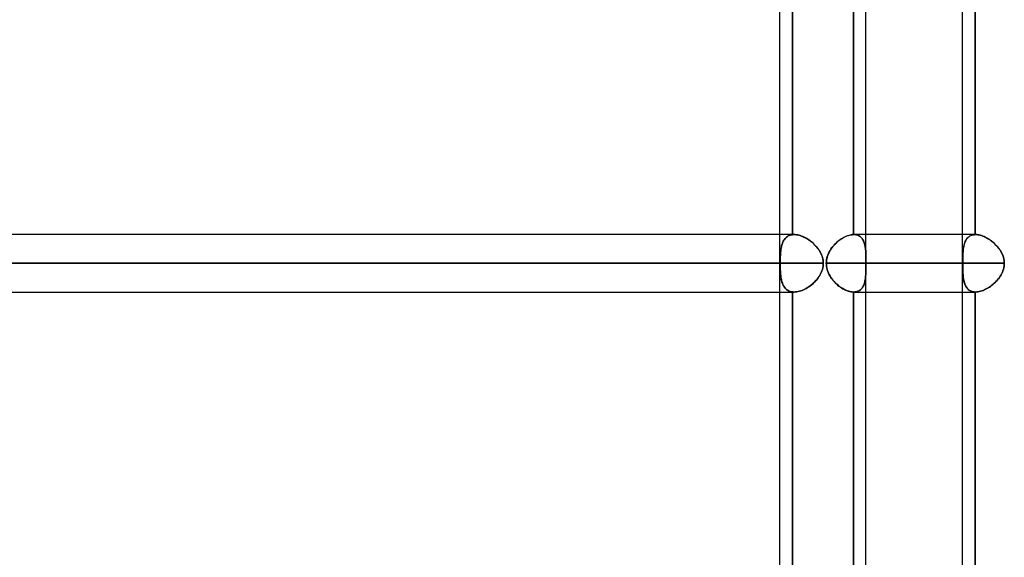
# Model space of a CAD drawing. Header units: millimetres. Extents: x -156 to 156, y -132 to 52.
# Tile 17 of 79: x -93 to -76, y -17 to -8. Entities that reach past the tile are written whole.
import ezdxf

# ---------------------------------------------------------------- set-up
doc = ezdxf.new("R2010")
doc.units = ezdxf.units.MM
doc.layers.add('MAIN-1', color=7, linetype='Continuous')

msp = doc.modelspace()

# ---------------------------------------------------------------- linework, layer by layer
at = {"layer": 'MAIN-1'}
for p, q in [((-78.623, -37.55), (-78.623, 0)), ((-79.903, -11.552), (-79.903, -0.375)), ((-79.903, -0.375), (-79.903, -11.552)), ((-78.842, -0.375), (-78.842, -11.55)), ((-76.721, -0.375), (-76.721, -11.55)), ((-76.721, -11.55), (-76.721, -0.375)), ((-80.123, -37.65), (-80.123, -0.905)), ((-76.941, -37.65), (-76.941, -0.905)), ((-78.842, -11.55), (-78.842, -1.125)), ((-78.623, -11.55), (-78.623, -1.125)), ((-76.941, -37.65), (-76.941, -1.125)), ((-80.123, -37.65), (-80.123, -1.375)), ((-80.123, -11.55), (-110, -11.55)), ((-79.873, -11.55), (-109.876, -11.55)), ((-79.873, -11.55), (-80.123, -11.55)), ((-80.054, -11.649), (-80.063, -11.666)), ((-80.062, -11.665), (-80.053, -11.648)), ((-80.043, -11.633), (-80.054, -11.649)), ((-80.053, -11.648), (-80.043, -11.633)), ((-80.043, -11.633), (-80.031, -11.618)), ((-80.032, -11.619), (-80.043, -11.633)), ((-80.019, -11.605), (-80.032, -11.619)), ((-80.031, -11.618), (-80.019, -11.605)), ((-80.019, -11.605), (-80.005, -11.593)), ((-80.006, -11.593), (-80.019, -11.605)), ((-79.991, -11.583), (-80.006, -11.593)), ((-80.005, -11.593), (-79.991, -11.582)), ((-79.991, -11.582), (-79.975, -11.573)), ((-79.976, -11.574), (-79.991, -11.583)), ((-79.959, -11.566), (-79.976, -11.574)), ((-79.975, -11.573), (-79.959, -11.566)), ((-79.959, -11.566), (-79.941, -11.559)), ((-79.941, -11.56), (-79.959, -11.566)), ((-79.941, -11.559), (-79.922, -11.555)), ((-79.923, -11.555), (-79.941, -11.56)), ((-79.903, -11.552), (-79.923, -11.555)), ((-79.922, -11.555), (-79.903, -11.552)), ((-79.899, -11.551), (-79.903, -11.552)), ((-79.903, -11.552), (-79.899, -11.551)), ((-79.895, -11.551), (-79.899, -11.551)), ((-79.899, -11.551), (-79.895, -11.551)), ((-79.891, -11.551), (-79.895, -11.551)), ((-79.895, -11.551), (-79.891, -11.551)), ((-79.886, -11.55), (-79.891, -11.551)), ((-79.891, -11.551), (-79.886, -11.55)), ((-79.882, -11.55), (-79.886, -11.55)), ((-79.886, -11.55), (-79.882, -11.55)), ((-79.878, -11.55), (-79.882, -11.55)), ((-79.882, -11.55), (-79.878, -11.55)), ((-79.873, -11.55), (-79.878, -11.55)), ((-79.878, -11.55), (-79.873, -11.55)), ((-79.853, -11.551), (-79.873, -11.55)), ((-79.873, -11.55), (-79.853, -11.551)), ((-79.832, -11.553), (-79.853, -11.551)), ((-79.853, -11.551), (-79.833, -11.553)), ((-79.833, -11.553), (-79.812, -11.556)), ((-79.811, -11.556), (-79.832, -11.553)), ((-79.812, -11.556), (-79.79, -11.561)), ((-79.789, -11.561), (-79.811, -11.556)), ((-79.79, -11.561), (-79.768, -11.567)), ((-79.767, -11.568), (-79.789, -11.561)), ((-79.768, -11.567), (-79.747, -11.575)), ((-79.744, -11.575), (-79.767, -11.568)), ((-79.747, -11.575), (-79.725, -11.583)), ((-79.722, -11.584), (-79.744, -11.575)), ((-79.725, -11.583), (-79.703, -11.593)), ((-79.7, -11.595), (-79.722, -11.584)), ((-79.703, -11.593), (-79.681, -11.604)), ((-79.677, -11.606), (-79.7, -11.595)), ((-79.681, -11.604), (-79.659, -11.616)), ((-79.655, -11.618), (-79.677, -11.606)), ((-79.659, -11.616), (-79.637, -11.629)), ((-79.633, -11.632), (-79.655, -11.618)), ((-79.637, -11.629), (-79.616, -11.643)), ((-79.612, -11.646), (-79.633, -11.632)), ((-79.616, -11.643), (-79.595, -11.658)), ((-79.59, -11.662), (-79.612, -11.646)), ((-79.115, -11.672), (-79.093, -11.654)), ((-79.09, -11.651), (-79.11, -11.667)), ((-79.093, -11.654), (-79.07, -11.637)), ((-79.069, -11.637), (-79.09, -11.651)), ((-79.07, -11.637), (-79.047, -11.622)), ((-79.048, -11.623), (-79.069, -11.637)), ((-79.027, -11.61), (-79.048, -11.623)), ((-79.047, -11.622), (-79.024, -11.608)), ((-79.006, -11.598), (-79.027, -11.61)), ((-79.024, -11.608), (-79.001, -11.595)), ((-78.985, -11.588), (-79.006, -11.598)), ((-79.001, -11.595), (-78.977, -11.584)), ((-78.964, -11.578), (-78.985, -11.588)), ((-78.977, -11.584), (-78.954, -11.574)), ((-78.943, -11.57), (-78.964, -11.578)), ((-78.954, -11.574), (-78.93, -11.566)), ((-78.922, -11.564), (-78.943, -11.57)), ((-78.93, -11.566), (-78.908, -11.56)), ((-78.901, -11.558), (-78.922, -11.564)), ((-78.908, -11.56), (-78.885, -11.555)), ((-78.881, -11.554), (-78.901, -11.558)), ((-78.885, -11.555), (-78.864, -11.552)), ((-78.862, -11.551), (-78.881, -11.554)), ((-78.864, -11.552), (-78.842, -11.55)), ((-78.842, -11.55), (-78.862, -11.551)), ((-78.842, -11.55), (-78.841, -11.55)), ((-78.841, -11.55), (-78.842, -11.55)), ((-78.841, -11.55), (-78.84, -11.55)), ((-78.84, -11.55), (-78.841, -11.55)), ((-78.84, -11.55), (-78.839, -11.55)), ((-78.839, -11.55), (-78.84, -11.55)), ((-78.839, -11.55), (-78.838, -11.55)), ((-78.838, -11.55), (-78.839, -11.55)), ((-78.838, -11.55), (-78.837, -11.55)), ((-78.837, -11.55), (-78.838, -11.55)), ((-78.837, -11.55), (-78.836, -11.55)), ((-78.836, -11.55), (-78.837, -11.55)), ((-78.836, -11.55), (-78.835, -11.55)), ((-78.835, -11.55), (-78.836, -11.55)), ((-78.835, -11.55), (-78.817, -11.551)), ((-78.817, -11.551), (-78.835, -11.55)), ((-76.941, -11.55), (-78.835, -11.55)), ((-76.714, -11.55), (-78.835, -11.55)), ((-78.817, -11.551), (-78.8, -11.553)), ((-78.799, -11.553), (-78.817, -11.551)), ((-78.8, -11.553), (-78.783, -11.556)), ((-78.782, -11.556), (-78.799, -11.553)), ((-78.783, -11.556), (-78.767, -11.561)), ((-78.766, -11.561), (-78.782, -11.556)), ((-78.767, -11.561), (-78.752, -11.567)), ((-78.751, -11.568), (-78.766, -11.561)), ((-78.752, -11.567), (-78.738, -11.575)), ((-78.737, -11.575), (-78.751, -11.568)), ((-78.738, -11.575), (-78.725, -11.583)), ((-78.724, -11.584), (-78.737, -11.575)), ((-78.725, -11.583), (-78.713, -11.593)), ((-78.712, -11.595), (-78.724, -11.584)), ((-78.713, -11.593), (-78.702, -11.604)), ((-78.7, -11.606), (-78.712, -11.595)), ((-78.702, -11.604), (-78.692, -11.616)), ((-78.69, -11.618), (-78.7, -11.606)), ((-78.692, -11.616), (-78.682, -11.629)), ((-78.681, -11.632), (-78.69, -11.618)), ((-78.682, -11.629), (-78.674, -11.643)), ((-78.672, -11.646), (-78.681, -11.632)), ((-78.674, -11.643), (-78.666, -11.658)), ((-78.664, -11.662), (-78.672, -11.646)), ((-78.623, -12.55), (-78.623, -11.55)), ((-76.714, -11.55), (-76.941, -11.55)), ((-76.895, -11.672), (-76.887, -11.654)), ((-76.885, -11.651), (-76.893, -11.667)), ((-76.887, -11.654), (-76.877, -11.637)), ((-76.877, -11.637), (-76.885, -11.651)), ((-76.877, -11.637), (-76.866, -11.622)), ((-76.867, -11.623), (-76.877, -11.637)), ((-76.857, -11.61), (-76.867, -11.623)), ((-76.866, -11.622), (-76.855, -11.608)), ((-76.845, -11.598), (-76.857, -11.61)), ((-76.855, -11.608), (-76.842, -11.595)), ((-76.833, -11.588), (-76.845, -11.598)), ((-76.842, -11.595), (-76.828, -11.584)), ((-76.82, -11.578), (-76.833, -11.588)), ((-76.828, -11.584), (-76.813, -11.574)), ((-76.805, -11.57), (-76.82, -11.578)), ((-76.813, -11.574), (-76.796, -11.566)), ((-76.79, -11.564), (-76.805, -11.57)), ((-76.796, -11.566), (-76.779, -11.56)), ((-76.774, -11.558), (-76.79, -11.564)), ((-76.779, -11.56), (-76.761, -11.555)), ((-76.757, -11.554), (-76.774, -11.558)), ((-76.761, -11.555), (-76.741, -11.552)), ((-76.74, -11.551), (-76.757, -11.554)), ((-76.741, -11.552), (-76.721, -11.55)), ((-76.721, -11.55), (-76.74, -11.551)), ((-76.721, -11.55), (-76.72, -11.55)), ((-76.72, -11.55), (-76.721, -11.55)), ((-76.72, -11.55), (-76.719, -11.55)), ((-76.719, -11.55), (-76.72, -11.55)), ((-76.719, -11.55), (-76.718, -11.55)), ((-76.718, -11.55), (-76.719, -11.55)), ((-76.718, -11.55), (-76.717, -11.55)), ((-76.717, -11.55), (-76.718, -11.55)), ((-76.717, -11.55), (-76.716, -11.55)), ((-76.716, -11.55), (-76.717, -11.55)), ((-76.716, -11.55), (-76.715, -11.55)), ((-76.715, -11.55), (-76.716, -11.55)), ((-76.715, -11.55), (-76.714, -11.55)), ((-76.714, -11.55), (-76.715, -11.55)), ((-76.714, -11.55), (-76.694, -11.551)), ((-76.694, -11.551), (-76.714, -11.55)), ((-76.694, -11.551), (-76.675, -11.553)), ((-76.674, -11.553), (-76.694, -11.551)), ((-76.675, -11.553), (-76.654, -11.556)), ((-76.653, -11.556), (-76.674, -11.553)), ((-76.654, -11.556), (-76.633, -11.561)), ((-76.632, -11.561), (-76.653, -11.556)), ((-76.633, -11.561), (-76.612, -11.567)), ((-76.611, -11.568), (-76.632, -11.561)), ((-76.612, -11.567), (-76.591, -11.575)), ((-76.589, -11.575), (-76.611, -11.568)), ((-76.591, -11.575), (-76.569, -11.583)), ((-76.567, -11.584), (-76.589, -11.575)), ((-76.569, -11.583), (-76.548, -11.593)), ((-76.545, -11.595), (-76.567, -11.584)), ((-76.548, -11.593), (-76.526, -11.604)), ((-76.523, -11.606), (-76.545, -11.595)), ((-76.526, -11.604), (-76.505, -11.616)), ((-76.501, -11.618), (-76.523, -11.606)), ((-76.505, -11.616), (-76.484, -11.629)), ((-76.48, -11.632), (-76.501, -11.618)), ((-76.484, -11.629), (-76.463, -11.643)), ((-76.458, -11.646), (-76.48, -11.632)), ((-76.463, -11.643), (-76.442, -11.658)), ((-76.438, -11.662), (-76.458, -11.646)), ((-80.108, -11.834), (-80.104, -11.81)), ((-80.105, -11.811), (-80.108, -11.835)), ((-80.101, -11.787), (-80.105, -11.811)), ((-80.104, -11.81), (-80.101, -11.786)), ((-80.101, -11.786), (-80.096, -11.764)), ((-80.096, -11.765), (-80.101, -11.787)), ((-80.096, -11.764), (-80.091, -11.742)), ((-80.091, -11.743), (-80.096, -11.765)), ((-80.091, -11.742), (-80.085, -11.721)), ((-80.085, -11.722), (-80.091, -11.743)), ((-80.085, -11.721), (-80.078, -11.701)), ((-80.079, -11.702), (-80.085, -11.722)), ((-80.071, -11.683), (-80.079, -11.702)), ((-80.078, -11.701), (-80.071, -11.683)), ((-80.071, -11.683), (-80.062, -11.665)), ((-80.063, -11.666), (-80.071, -11.683)), ((-79.595, -11.658), (-79.575, -11.674)), ((-79.57, -11.678), (-79.59, -11.662)), ((-79.575, -11.674), (-79.555, -11.69)), ((-79.55, -11.695), (-79.57, -11.678)), ((-79.555, -11.69), (-79.536, -11.708)), ((-79.53, -11.713), (-79.55, -11.695)), ((-79.536, -11.708), (-79.517, -11.726)), ((-79.512, -11.732), (-79.53, -11.713)), ((-79.517, -11.726), (-79.499, -11.745)), ((-79.494, -11.751), (-79.512, -11.732)), ((-79.499, -11.745), (-79.481, -11.765)), ((-79.477, -11.77), (-79.494, -11.751)), ((-79.481, -11.765), (-79.465, -11.785)), ((-79.461, -11.791), (-79.477, -11.77)), ((-79.465, -11.785), (-79.449, -11.807)), ((-79.446, -11.812), (-79.461, -11.791)), ((-79.449, -11.807), (-79.435, -11.829)), ((-79.432, -11.833), (-79.446, -11.812)), ((-79.263, -11.852), (-79.248, -11.826)), ((-79.247, -11.824), (-79.26, -11.847)), ((-79.248, -11.826), (-79.232, -11.801)), ((-79.233, -11.802), (-79.247, -11.824)), ((-79.218, -11.78), (-79.233, -11.802)), ((-79.232, -11.801), (-79.215, -11.777)), ((-79.201, -11.759), (-79.218, -11.78)), ((-79.215, -11.777), (-79.197, -11.754)), ((-79.184, -11.739), (-79.201, -11.759)), ((-79.197, -11.754), (-79.178, -11.732)), ((-79.167, -11.72), (-79.184, -11.739)), ((-79.178, -11.732), (-79.158, -11.711)), ((-79.148, -11.702), (-79.167, -11.72)), ((-79.158, -11.711), (-79.137, -11.691)), ((-79.129, -11.684), (-79.148, -11.702)), ((-79.137, -11.691), (-79.115, -11.672)), ((-79.11, -11.667), (-79.129, -11.684)), ((-78.666, -11.658), (-78.659, -11.674)), ((-78.658, -11.678), (-78.664, -11.662)), ((-78.659, -11.674), (-78.653, -11.69)), ((-78.652, -11.695), (-78.658, -11.678)), ((-78.653, -11.69), (-78.648, -11.708)), ((-78.647, -11.713), (-78.652, -11.695)), ((-78.648, -11.708), (-78.643, -11.726)), ((-78.642, -11.732), (-78.647, -11.713)), ((-78.643, -11.726), (-78.639, -11.745)), ((-78.638, -11.751), (-78.642, -11.732)), ((-78.639, -11.745), (-78.636, -11.765)), ((-78.635, -11.77), (-78.638, -11.751)), ((-78.636, -11.765), (-78.633, -11.785)), ((-78.632, -11.791), (-78.635, -11.77)), ((-78.633, -11.785), (-78.63, -11.807)), ((-78.63, -11.812), (-78.632, -11.791)), ((-78.63, -11.807), (-78.628, -11.829)), ((-78.628, -11.833), (-78.63, -11.812)), ((-76.933, -11.852), (-76.93, -11.826)), ((-76.93, -11.824), (-76.932, -11.847)), ((-76.93, -11.826), (-76.927, -11.801)), ((-76.928, -11.802), (-76.93, -11.824)), ((-76.925, -11.78), (-76.928, -11.802)), ((-76.927, -11.801), (-76.924, -11.777)), ((-76.921, -11.759), (-76.925, -11.78)), ((-76.924, -11.777), (-76.92, -11.754)), ((-76.917, -11.739), (-76.921, -11.759)), ((-76.92, -11.754), (-76.915, -11.732)), ((-76.912, -11.72), (-76.917, -11.739)), ((-76.915, -11.732), (-76.909, -11.711)), ((-76.906, -11.702), (-76.912, -11.72)), ((-76.909, -11.711), (-76.903, -11.691)), ((-76.9, -11.684), (-76.906, -11.702)), ((-76.903, -11.691), (-76.895, -11.672)), ((-76.893, -11.667), (-76.9, -11.684)), ((-76.442, -11.658), (-76.422, -11.674)), ((-76.417, -11.678), (-76.438, -11.662)), ((-76.422, -11.674), (-76.403, -11.69)), ((-76.397, -11.695), (-76.417, -11.678)), ((-76.403, -11.69), (-76.383, -11.708)), ((-76.378, -11.713), (-76.397, -11.695)), ((-76.383, -11.708), (-76.365, -11.726)), ((-76.36, -11.732), (-76.378, -11.713)), ((-76.365, -11.726), (-76.347, -11.745)), ((-76.342, -11.751), (-76.36, -11.732)), ((-76.347, -11.745), (-76.33, -11.765)), ((-76.325, -11.77), (-76.342, -11.751)), ((-76.33, -11.765), (-76.313, -11.785)), ((-76.309, -11.791), (-76.325, -11.77)), ((-76.313, -11.785), (-76.298, -11.807)), ((-76.294, -11.812), (-76.309, -11.791)), ((-76.298, -11.807), (-76.283, -11.829)), ((-76.281, -11.833), (-76.294, -11.812)), ((-80.117, -11.994), (-80.116, -11.966)), ((-80.116, -11.966), (-80.117, -11.994)), ((-80.117, -12.022), (-80.117, -11.994)), ((-80.117, -11.994), (-80.117, -12.022)), ((-80.116, -11.966), (-80.115, -11.938)), ((-80.115, -11.938), (-80.116, -11.966)), ((-80.115, -11.938), (-80.114, -11.911)), ((-80.114, -11.912), (-80.115, -11.938)), ((-80.114, -11.911), (-80.112, -11.885)), ((-80.112, -11.885), (-80.114, -11.912)), ((-80.112, -11.885), (-80.11, -11.859)), ((-80.11, -11.86), (-80.112, -11.885)), ((-80.11, -11.859), (-80.108, -11.834)), ((-80.108, -11.835), (-80.11, -11.86)), ((-79.435, -11.829), (-79.421, -11.851)), ((-79.419, -11.855), (-79.432, -11.833)), ((-79.421, -11.851), (-79.409, -11.874)), ((-79.407, -11.878), (-79.419, -11.855)), ((-79.409, -11.874), (-79.398, -11.898)), ((-79.397, -11.901), (-79.407, -11.878)), ((-79.398, -11.898), (-79.389, -11.922)), ((-79.388, -11.925), (-79.397, -11.901)), ((-79.389, -11.922), (-79.381, -11.947)), ((-79.38, -11.95), (-79.388, -11.925)), ((-79.381, -11.947), (-79.374, -11.972)), ((-79.374, -11.975), (-79.38, -11.95)), ((-79.374, -11.972), (-79.37, -11.998)), ((-79.369, -12), (-79.374, -11.975)), ((-79.37, -11.998), (-79.367, -12.024)), ((-79.367, -12.025), (-79.369, -12)), ((-79.313, -12.021), (-79.31, -11.991)), ((-79.31, -11.997), (-79.313, -12.024)), ((-79.31, -11.991), (-79.304, -11.962)), ((-79.306, -11.971), (-79.31, -11.997)), ((-79.3, -11.945), (-79.306, -11.971)), ((-79.304, -11.962), (-79.296, -11.934)), ((-79.292, -11.92), (-79.3, -11.945)), ((-79.296, -11.934), (-79.287, -11.906)), ((-79.283, -11.895), (-79.292, -11.92)), ((-79.287, -11.906), (-79.276, -11.878)), ((-79.272, -11.871), (-79.283, -11.895)), ((-79.276, -11.878), (-79.263, -11.852)), ((-79.26, -11.847), (-79.272, -11.871)), ((-78.628, -11.829), (-78.627, -11.851)), ((-78.627, -11.855), (-78.628, -11.833)), ((-78.627, -11.851), (-78.626, -11.874)), ((-78.626, -11.878), (-78.627, -11.855)), ((-78.626, -11.874), (-78.625, -11.898)), ((-78.625, -11.901), (-78.626, -11.878)), ((-78.625, -11.898), (-78.624, -11.922)), ((-78.624, -11.925), (-78.625, -11.901)), ((-78.624, -11.922), (-78.624, -11.947)), ((-78.624, -11.95), (-78.624, -11.925)), ((-78.624, -11.947), (-78.623, -11.972)), ((-78.623, -11.975), (-78.624, -11.95)), ((-78.623, -11.972), (-78.623, -11.998)), ((-78.623, -12), (-78.623, -11.975)), ((-78.623, -11.998), (-78.623, -12.024)), ((-78.623, -12.025), (-78.623, -12)), ((-76.938, -11.962), (-76.937, -11.934)), ((-76.937, -11.945), (-76.938, -11.971)), ((-76.938, -11.991), (-76.938, -11.962)), ((-76.938, -11.971), (-76.938, -11.997)), ((-76.938, -12.021), (-76.938, -11.991)), ((-76.938, -11.997), (-76.938, -12.024)), ((-76.937, -11.934), (-76.936, -11.906)), ((-76.936, -11.92), (-76.937, -11.945)), ((-76.936, -11.906), (-76.934, -11.878)), ((-76.935, -11.895), (-76.936, -11.92)), ((-76.934, -11.871), (-76.935, -11.895)), ((-76.932, -11.847), (-76.934, -11.871)), ((-76.934, -11.878), (-76.933, -11.852)), ((-76.283, -11.829), (-76.27, -11.851)), ((-76.268, -11.855), (-76.281, -11.833)), ((-76.27, -11.851), (-76.258, -11.874)), ((-76.256, -11.878), (-76.268, -11.855)), ((-76.258, -11.874), (-76.247, -11.898)), ((-76.245, -11.901), (-76.256, -11.878)), ((-76.247, -11.898), (-76.237, -11.922)), ((-76.236, -11.925), (-76.245, -11.901)), ((-76.237, -11.922), (-76.229, -11.947)), ((-76.229, -11.95), (-76.236, -11.925)), ((-76.229, -11.947), (-76.223, -11.972)), ((-76.222, -11.975), (-76.229, -11.95)), ((-76.223, -11.972), (-76.218, -11.998)), ((-76.218, -12), (-76.222, -11.975)), ((-76.218, -11.998), (-76.215, -12.024)), ((-76.215, -12.025), (-76.218, -12)), ((-110.5, -12.05), (-80.123, -12.05)), ((-80.117, -12.05), (-110.5, -12.05)), ((-79.366, -12.05), (-109.5, -12.05)), ((-109.5, -12.05), (-79.366, -12.05)), ((-80.117, -12.05), (-80.117, -12.022)), ((-80.117, -12.022), (-80.117, -12.05)), ((-80.117, -12.078), (-80.117, -12.05)), ((-80.117, -12.05), (-80.117, -12.078)), ((-80.117, -12.106), (-80.117, -12.078)), ((-80.117, -12.078), (-80.117, -12.106)), ((-80.116, -12.134), (-80.117, -12.106)), ((-80.117, -12.106), (-80.116, -12.134)), ((-80.115, -12.161), (-80.116, -12.134)), ((-80.116, -12.134), (-80.115, -12.161)), ((-80.114, -12.188), (-80.115, -12.161)), ((-80.115, -12.161), (-80.114, -12.188)), ((-79.391, -12.183), (-79.382, -12.157)), ((-79.382, -12.158), (-79.391, -12.184)), ((-79.375, -12.131), (-79.382, -12.158)), ((-79.382, -12.157), (-79.375, -12.131)), ((-79.37, -12.104), (-79.375, -12.131)), ((-79.375, -12.131), (-79.37, -12.104)), ((-79.367, -12.077), (-79.37, -12.104)), ((-79.37, -12.104), (-79.367, -12.077)), ((-79.367, -12.024), (-79.366, -12.05)), ((-79.366, -12.05), (-79.367, -12.025)), ((-79.366, -12.05), (-79.367, -12.077)), ((-79.367, -12.077), (-79.366, -12.05)), ((-79.314, -12.05), (-79.313, -12.021)), ((-79.313, -12.024), (-79.314, -12.05)), ((-79.313, -12.076), (-79.314, -12.05)), ((-76.938, -12.05), (-79.314, -12.05)), ((-79.314, -12.05), (-76.941, -12.05)), ((-79.314, -12.05), (-79.313, -12.079)), ((-79.311, -12.102), (-79.313, -12.076)), ((-79.313, -12.079), (-79.31, -12.108)), ((-79.306, -12.128), (-79.311, -12.102)), ((-79.31, -12.108), (-79.304, -12.137)), ((-79.3, -12.154), (-79.306, -12.128)), ((-79.304, -12.137), (-79.297, -12.166)), ((-79.292, -12.179), (-79.3, -12.154)), ((-79.297, -12.166), (-79.287, -12.194)), ((-78.623, -12.128), (-78.624, -12.154)), ((-78.624, -12.154), (-78.623, -12.128)), ((-78.624, -12.154), (-78.624, -12.18)), ((-78.624, -12.179), (-78.624, -12.154)), ((-78.623, -12.024), (-78.623, -12.05)), ((-78.623, -12.05), (-78.623, -12.025)), ((-78.623, -12.05), (-76.215, -12.05)), ((-78.623, -12.05), (-78.623, -12.076)), ((-78.623, -12.076), (-78.623, -12.05)), ((-76.215, -12.05), (-78.623, -12.05)), ((-78.623, -12.076), (-78.623, -12.103)), ((-78.623, -12.102), (-78.623, -12.076)), ((-78.623, -12.128), (-78.623, -12.102)), ((-78.623, -12.103), (-78.623, -12.128)), ((-76.938, -12.05), (-76.938, -12.021)), ((-76.938, -12.024), (-76.938, -12.05)), ((-76.938, -12.05), (-76.938, -12.079)), ((-76.938, -12.076), (-76.938, -12.05)), ((-76.938, -12.102), (-76.938, -12.076)), ((-76.938, -12.079), (-76.938, -12.108)), ((-76.938, -12.128), (-76.938, -12.102)), ((-76.938, -12.108), (-76.938, -12.137)), ((-76.937, -12.154), (-76.938, -12.128)), ((-76.938, -12.137), (-76.937, -12.166)), ((-76.936, -12.179), (-76.937, -12.154)), ((-76.937, -12.166), (-76.936, -12.194)), ((-76.238, -12.179), (-76.23, -12.154)), ((-76.23, -12.154), (-76.238, -12.18)), ((-76.23, -12.154), (-76.223, -12.128)), ((-76.223, -12.128), (-76.23, -12.154)), ((-76.223, -12.128), (-76.218, -12.102)), ((-76.218, -12.103), (-76.223, -12.128)), ((-76.218, -12.102), (-76.215, -12.076)), ((-76.216, -12.076), (-76.218, -12.103)), ((-76.215, -12.05), (-76.216, -12.076)), ((-76.215, -12.024), (-76.215, -12.05)), ((-76.215, -12.05), (-76.215, -12.025)), ((-76.215, -12.076), (-76.215, -12.05)), ((-80.112, -12.214), (-80.114, -12.188)), ((-80.114, -12.188), (-80.112, -12.215)), ((-80.11, -12.24), (-80.112, -12.214)), ((-80.112, -12.215), (-80.11, -12.24)), ((-80.108, -12.265), (-80.11, -12.24)), ((-80.11, -12.24), (-80.108, -12.265)), ((-80.105, -12.289), (-80.108, -12.265)), ((-80.108, -12.265), (-80.105, -12.29)), ((-80.101, -12.312), (-80.105, -12.289)), ((-80.105, -12.29), (-80.101, -12.313)), ((-80.097, -12.335), (-80.101, -12.312)), ((-80.101, -12.313), (-80.096, -12.335)), ((-80.091, -12.357), (-80.097, -12.335)), ((-80.096, -12.335), (-80.091, -12.357)), ((-79.474, -12.326), (-79.492, -12.347)), ((-79.491, -12.346), (-79.473, -12.325)), ((-79.457, -12.304), (-79.474, -12.326)), ((-79.473, -12.325), (-79.456, -12.303)), ((-79.441, -12.282), (-79.457, -12.304)), ((-79.456, -12.303), (-79.44, -12.28)), ((-79.427, -12.258), (-79.441, -12.282)), ((-79.44, -12.28), (-79.426, -12.257)), ((-79.413, -12.234), (-79.427, -12.258)), ((-79.426, -12.257), (-79.413, -12.233)), ((-79.413, -12.233), (-79.401, -12.208)), ((-79.401, -12.209), (-79.413, -12.234)), ((-79.401, -12.208), (-79.391, -12.183)), ((-79.391, -12.184), (-79.401, -12.209)), ((-79.283, -12.204), (-79.292, -12.179)), ((-79.287, -12.194), (-79.276, -12.221)), ((-79.273, -12.228), (-79.283, -12.204)), ((-79.276, -12.221), (-79.263, -12.247)), ((-79.261, -12.252), (-79.273, -12.228)), ((-79.263, -12.247), (-79.249, -12.273)), ((-79.248, -12.275), (-79.261, -12.252)), ((-79.249, -12.273), (-79.233, -12.298)), ((-79.233, -12.297), (-79.248, -12.275)), ((-79.218, -12.319), (-79.233, -12.297)), ((-79.233, -12.298), (-79.216, -12.322)), ((-79.202, -12.34), (-79.218, -12.319)), ((-79.216, -12.322), (-79.198, -12.345)), ((-79.185, -12.36), (-79.202, -12.34)), ((-78.64, -12.358), (-78.636, -12.338)), ((-78.636, -12.339), (-78.64, -12.359)), ((-78.636, -12.338), (-78.633, -12.317)), ((-78.633, -12.318), (-78.636, -12.339)), ((-78.633, -12.317), (-78.631, -12.295)), ((-78.631, -12.297), (-78.633, -12.318)), ((-78.631, -12.295), (-78.629, -12.273)), ((-78.629, -12.275), (-78.631, -12.297)), ((-78.629, -12.273), (-78.627, -12.25)), ((-78.627, -12.252), (-78.629, -12.275)), ((-78.627, -12.25), (-78.626, -12.227)), ((-78.626, -12.229), (-78.627, -12.252)), ((-78.626, -12.227), (-78.625, -12.203)), ((-78.625, -12.204), (-78.626, -12.229)), ((-78.625, -12.203), (-78.624, -12.179)), ((-78.624, -12.18), (-78.625, -12.204)), ((-76.935, -12.204), (-76.936, -12.179)), ((-76.936, -12.194), (-76.934, -12.221)), ((-76.934, -12.228), (-76.935, -12.204)), ((-76.934, -12.221), (-76.933, -12.247)), ((-76.932, -12.252), (-76.934, -12.228)), ((-76.933, -12.247), (-76.93, -12.273)), ((-76.93, -12.275), (-76.932, -12.252)), ((-76.93, -12.273), (-76.928, -12.298)), ((-76.928, -12.297), (-76.93, -12.275)), ((-76.925, -12.319), (-76.928, -12.297)), ((-76.928, -12.298), (-76.924, -12.322)), ((-76.921, -12.34), (-76.925, -12.319)), ((-76.924, -12.322), (-76.92, -12.345)), ((-76.917, -12.36), (-76.921, -12.34)), ((-76.333, -12.339), (-76.351, -12.359)), ((-76.35, -12.358), (-76.332, -12.338)), ((-76.316, -12.318), (-76.333, -12.339)), ((-76.332, -12.338), (-76.315, -12.317)), ((-76.3, -12.297), (-76.316, -12.318)), ((-76.315, -12.317), (-76.299, -12.295)), ((-76.285, -12.275), (-76.3, -12.297)), ((-76.299, -12.295), (-76.284, -12.273)), ((-76.272, -12.252), (-76.285, -12.275)), ((-76.284, -12.273), (-76.271, -12.25)), ((-76.259, -12.229), (-76.272, -12.252)), ((-76.271, -12.25), (-76.258, -12.227)), ((-76.248, -12.204), (-76.259, -12.229)), ((-76.258, -12.227), (-76.247, -12.203)), ((-76.238, -12.18), (-76.248, -12.204)), ((-76.247, -12.203), (-76.238, -12.179)), ((-80.086, -12.377), (-80.091, -12.357)), ((-80.091, -12.357), (-80.085, -12.378)), ((-80.079, -12.397), (-80.086, -12.377)), ((-80.085, -12.378), (-80.079, -12.398)), ((-80.071, -12.416), (-80.079, -12.397)), ((-80.079, -12.398), (-80.071, -12.417)), ((-80.063, -12.434), (-80.071, -12.416)), ((-80.071, -12.417), (-80.063, -12.435)), ((-80.054, -12.451), (-80.063, -12.434)), ((-80.063, -12.435), (-80.053, -12.451)), ((-80.043, -12.467), (-80.054, -12.451)), ((-80.053, -12.451), (-80.043, -12.467)), ((-80.032, -12.481), (-80.043, -12.467)), ((-80.043, -12.467), (-80.032, -12.482)), ((-80.02, -12.494), (-80.032, -12.481)), ((-80.032, -12.482), (-80.019, -12.495)), ((-80.006, -12.506), (-80.02, -12.494)), ((-80.019, -12.495), (-80.006, -12.507)), ((-79.991, -12.517), (-80.006, -12.506)), ((-80.006, -12.507), (-79.991, -12.517)), ((-79.736, -12.521), (-79.712, -12.511)), ((-79.712, -12.511), (-79.735, -12.521)), ((-79.688, -12.5), (-79.712, -12.511)), ((-79.712, -12.511), (-79.688, -12.5)), ((-79.664, -12.487), (-79.688, -12.5)), ((-79.688, -12.5), (-79.664, -12.487)), ((-79.641, -12.473), (-79.664, -12.487)), ((-79.664, -12.487), (-79.641, -12.473)), ((-79.617, -12.458), (-79.641, -12.473)), ((-79.641, -12.473), (-79.618, -12.458)), ((-79.618, -12.458), (-79.595, -12.442)), ((-79.595, -12.442), (-79.617, -12.458)), ((-79.573, -12.424), (-79.595, -12.442)), ((-79.595, -12.442), (-79.573, -12.425)), ((-79.551, -12.406), (-79.573, -12.424)), ((-79.573, -12.425), (-79.551, -12.406)), ((-79.53, -12.387), (-79.551, -12.406)), ((-79.551, -12.406), (-79.53, -12.387)), ((-79.53, -12.387), (-79.51, -12.367)), ((-79.511, -12.368), (-79.53, -12.387)), ((-79.492, -12.347), (-79.511, -12.368)), ((-79.51, -12.367), (-79.491, -12.346)), ((-79.198, -12.345), (-79.178, -12.367)), ((-79.167, -12.379), (-79.185, -12.36)), ((-79.178, -12.367), (-79.158, -12.388)), ((-79.149, -12.398), (-79.167, -12.379)), ((-79.158, -12.388), (-79.137, -12.409)), ((-79.13, -12.416), (-79.149, -12.398)), ((-79.137, -12.409), (-79.116, -12.428)), ((-79.11, -12.432), (-79.13, -12.416)), ((-79.116, -12.428), (-79.094, -12.446)), ((-79.09, -12.448), (-79.11, -12.432)), ((-79.094, -12.446), (-79.071, -12.462)), ((-79.07, -12.463), (-79.09, -12.448)), ((-79.071, -12.462), (-79.048, -12.478)), ((-79.049, -12.477), (-79.07, -12.463)), ((-79.028, -12.49), (-79.049, -12.477)), ((-79.048, -12.478), (-79.025, -12.492)), ((-79.007, -12.502), (-79.028, -12.49)), ((-79.025, -12.492), (-79.001, -12.504)), ((-78.985, -12.512), (-79.007, -12.502)), ((-79.001, -12.504), (-78.978, -12.516)), ((-78.964, -12.522), (-78.985, -12.512)), ((-78.721, -12.514), (-78.735, -12.523)), ((-78.735, -12.523), (-78.721, -12.514)), ((-78.709, -12.503), (-78.721, -12.514)), ((-78.721, -12.514), (-78.709, -12.503)), ((-78.698, -12.491), (-78.709, -12.503)), ((-78.709, -12.503), (-78.698, -12.491)), ((-78.687, -12.478), (-78.698, -12.491)), ((-78.698, -12.491), (-78.687, -12.478)), ((-78.678, -12.464), (-78.687, -12.478)), ((-78.687, -12.478), (-78.678, -12.464)), ((-78.669, -12.448), (-78.678, -12.464)), ((-78.678, -12.464), (-78.669, -12.449)), ((-78.662, -12.432), (-78.669, -12.448)), ((-78.669, -12.449), (-78.662, -12.432)), ((-78.655, -12.415), (-78.662, -12.432)), ((-78.662, -12.432), (-78.655, -12.415)), ((-78.649, -12.397), (-78.655, -12.415)), ((-78.655, -12.415), (-78.649, -12.397)), ((-78.644, -12.378), (-78.649, -12.397)), ((-78.649, -12.397), (-78.644, -12.378)), ((-78.644, -12.378), (-78.64, -12.358)), ((-78.64, -12.359), (-78.644, -12.378)), ((-76.92, -12.345), (-76.915, -12.367)), ((-76.912, -12.379), (-76.917, -12.36)), ((-76.915, -12.367), (-76.909, -12.388)), ((-76.907, -12.398), (-76.912, -12.379)), ((-76.909, -12.388), (-76.903, -12.409)), ((-76.9, -12.416), (-76.907, -12.398)), ((-76.903, -12.409), (-76.895, -12.428)), ((-76.893, -12.432), (-76.9, -12.416)), ((-76.895, -12.428), (-76.887, -12.446)), ((-76.885, -12.448), (-76.893, -12.432)), ((-76.887, -12.446), (-76.877, -12.462)), ((-76.877, -12.463), (-76.885, -12.448)), ((-76.877, -12.462), (-76.867, -12.478)), ((-76.867, -12.477), (-76.877, -12.463)), ((-76.857, -12.49), (-76.867, -12.477)), ((-76.867, -12.478), (-76.855, -12.492)), ((-76.845, -12.502), (-76.857, -12.49)), ((-76.855, -12.492), (-76.842, -12.504)), ((-76.833, -12.512), (-76.845, -12.502)), ((-76.842, -12.504), (-76.828, -12.516)), ((-76.82, -12.522), (-76.833, -12.512)), ((-76.585, -12.523), (-76.563, -12.514)), ((-76.562, -12.514), (-76.585, -12.523)), ((-76.563, -12.514), (-76.54, -12.503)), ((-76.54, -12.503), (-76.562, -12.514)), ((-76.54, -12.503), (-76.517, -12.491)), ((-76.517, -12.491), (-76.54, -12.503)), ((-76.517, -12.491), (-76.495, -12.478)), ((-76.495, -12.478), (-76.517, -12.491)), ((-76.495, -12.478), (-76.473, -12.464)), ((-76.473, -12.464), (-76.495, -12.478)), ((-76.451, -12.448), (-76.473, -12.464)), ((-76.473, -12.464), (-76.451, -12.449)), ((-76.451, -12.449), (-76.43, -12.432)), ((-76.429, -12.432), (-76.451, -12.448)), ((-76.43, -12.432), (-76.409, -12.415)), ((-76.409, -12.415), (-76.429, -12.432)), ((-76.409, -12.415), (-76.389, -12.397)), ((-76.389, -12.397), (-76.409, -12.415)), ((-76.389, -12.397), (-76.369, -12.378)), ((-76.369, -12.378), (-76.389, -12.397)), ((-76.369, -12.378), (-76.35, -12.358)), ((-76.351, -12.359), (-76.369, -12.378)), ((-110, -12.55), (-80.123, -12.55)), ((-109.876, -12.55), (-79.873, -12.55)), ((-80.123, -12.55), (-79.873, -12.55)), ((-79.976, -12.526), (-79.991, -12.517)), ((-79.991, -12.517), (-79.976, -12.527)), ((-79.959, -12.534), (-79.976, -12.526)), ((-79.976, -12.527), (-79.959, -12.534)), ((-79.941, -12.54), (-79.959, -12.534)), ((-79.959, -12.534), (-79.941, -12.541)), ((-79.923, -12.545), (-79.941, -12.54)), ((-79.941, -12.541), (-79.923, -12.545)), ((-79.903, -12.548), (-79.923, -12.545)), ((-79.923, -12.545), (-79.903, -12.548)), ((-79.898, -12.549), (-79.903, -12.548)), ((-79.903, -12.548), (-79.898, -12.549)), ((-79.903, -24.352), (-79.903, -12.548)), ((-79.903, -12.548), (-79.903, -24.352)), ((-79.893, -12.549), (-79.898, -12.549)), ((-79.898, -12.549), (-79.893, -12.549)), ((-79.888, -12.55), (-79.893, -12.549)), ((-79.893, -12.549), (-79.888, -12.55)), ((-79.883, -12.55), (-79.888, -12.55)), ((-79.888, -12.55), (-79.883, -12.55)), ((-79.878, -12.55), (-79.883, -12.55)), ((-79.883, -12.55), (-79.878, -12.55)), ((-79.873, -12.55), (-79.878, -12.55)), ((-79.878, -12.55), (-79.873, -12.55)), ((-79.851, -12.549), (-79.873, -12.55)), ((-79.873, -12.55), (-79.851, -12.549)), ((-79.829, -12.547), (-79.851, -12.549)), ((-79.851, -12.549), (-79.829, -12.547)), ((-79.806, -12.543), (-79.829, -12.547)), ((-79.829, -12.547), (-79.806, -12.543)), ((-79.783, -12.537), (-79.806, -12.543)), ((-79.806, -12.543), (-79.783, -12.537)), ((-79.759, -12.53), (-79.783, -12.537)), ((-79.783, -12.537), (-79.759, -12.53)), ((-79.735, -12.521), (-79.759, -12.53)), ((-79.759, -12.53), (-79.736, -12.521)), ((-78.978, -12.516), (-78.954, -12.526)), ((-78.943, -12.53), (-78.964, -12.522)), ((-78.954, -12.526), (-78.931, -12.534)), ((-78.922, -12.536), (-78.943, -12.53)), ((-78.931, -12.534), (-78.908, -12.54)), ((-78.902, -12.542), (-78.922, -12.536)), ((-78.908, -12.54), (-78.885, -12.545)), ((-78.881, -12.546), (-78.902, -12.542)), ((-78.885, -12.545), (-78.864, -12.548)), ((-78.862, -12.549), (-78.881, -12.546)), ((-78.864, -12.548), (-78.842, -12.55)), ((-78.842, -12.55), (-78.862, -12.549)), ((-78.841, -12.55), (-78.842, -12.55)), ((-78.842, -12.55), (-78.841, -12.55)), ((-78.842, -12.55), (-78.842, -24.35)), ((-78.842, -24.35), (-78.842, -12.55)), ((-78.84, -12.55), (-78.841, -12.55)), ((-78.841, -12.55), (-78.84, -12.55)), ((-78.839, -12.55), (-78.84, -12.55)), ((-78.84, -12.55), (-78.839, -12.55)), ((-78.838, -12.55), (-78.839, -12.55)), ((-78.839, -12.55), (-78.838, -12.55)), ((-78.836, -12.55), (-78.838, -12.55)), ((-78.838, -12.55), (-78.836, -12.55)), ((-78.835, -12.55), (-78.836, -12.55)), ((-78.836, -12.55), (-78.835, -12.55)), ((-78.816, -12.549), (-78.835, -12.55)), ((-78.835, -12.55), (-78.816, -12.549)), ((-78.835, -12.55), (-76.714, -12.55)), ((-78.835, -12.55), (-76.941, -12.55)), ((-78.798, -12.547), (-78.816, -12.549)), ((-78.816, -12.549), (-78.798, -12.547)), ((-78.781, -12.543), (-78.798, -12.547)), ((-78.798, -12.547), (-78.781, -12.543)), ((-78.765, -12.538), (-78.781, -12.543)), ((-78.781, -12.543), (-78.764, -12.538)), ((-78.749, -12.531), (-78.765, -12.538)), ((-78.764, -12.538), (-78.749, -12.531)), ((-78.735, -12.523), (-78.749, -12.531)), ((-78.749, -12.531), (-78.735, -12.523)), ((-78.623, -24.35), (-78.623, -12.55)), ((-76.941, -12.55), (-76.714, -12.55)), ((-76.828, -12.516), (-76.813, -12.526)), ((-76.805, -12.53), (-76.82, -12.522)), ((-76.813, -12.526), (-76.797, -12.534)), ((-76.79, -12.536), (-76.805, -12.53)), ((-76.797, -12.534), (-76.779, -12.54)), ((-76.774, -12.542), (-76.79, -12.536)), ((-76.779, -12.54), (-76.761, -12.545)), ((-76.757, -12.546), (-76.774, -12.542)), ((-76.761, -12.545), (-76.741, -12.548)), ((-76.74, -12.549), (-76.757, -12.546)), ((-76.741, -12.548), (-76.721, -12.55)), ((-76.721, -12.55), (-76.74, -12.549)), ((-76.721, -12.55), (-76.72, -12.55)), ((-76.72, -12.55), (-76.721, -12.55)), ((-76.721, -12.55), (-76.721, -24.35)), ((-76.721, -24.35), (-76.721, -12.55)), ((-76.72, -12.55), (-76.719, -12.55)), ((-76.719, -12.55), (-76.72, -12.55)), ((-76.719, -12.55), (-76.717, -12.55)), ((-76.717, -12.55), (-76.719, -12.55)), ((-76.717, -12.55), (-76.716, -12.55)), ((-76.716, -12.55), (-76.717, -12.55)), ((-76.716, -12.55), (-76.715, -12.55)), ((-76.715, -12.55), (-76.716, -12.55)), ((-76.715, -12.55), (-76.714, -12.55)), ((-76.714, -12.55), (-76.715, -12.55)), ((-76.714, -12.55), (-76.693, -12.549)), ((-76.693, -12.549), (-76.714, -12.55)), ((-76.693, -12.549), (-76.672, -12.547)), ((-76.673, -12.547), (-76.693, -12.549)), ((-76.651, -12.543), (-76.673, -12.547)), ((-76.672, -12.547), (-76.651, -12.543)), ((-76.651, -12.543), (-76.629, -12.538)), ((-76.63, -12.538), (-76.651, -12.543)), ((-76.607, -12.531), (-76.63, -12.538)), ((-76.629, -12.538), (-76.607, -12.531)), ((-76.607, -12.531), (-76.585, -12.523)), ((-76.585, -12.523), (-76.607, -12.531))]:
    msp.add_line(p, q, dxfattribs=at)

doc.saveas('drawing.dxf')
